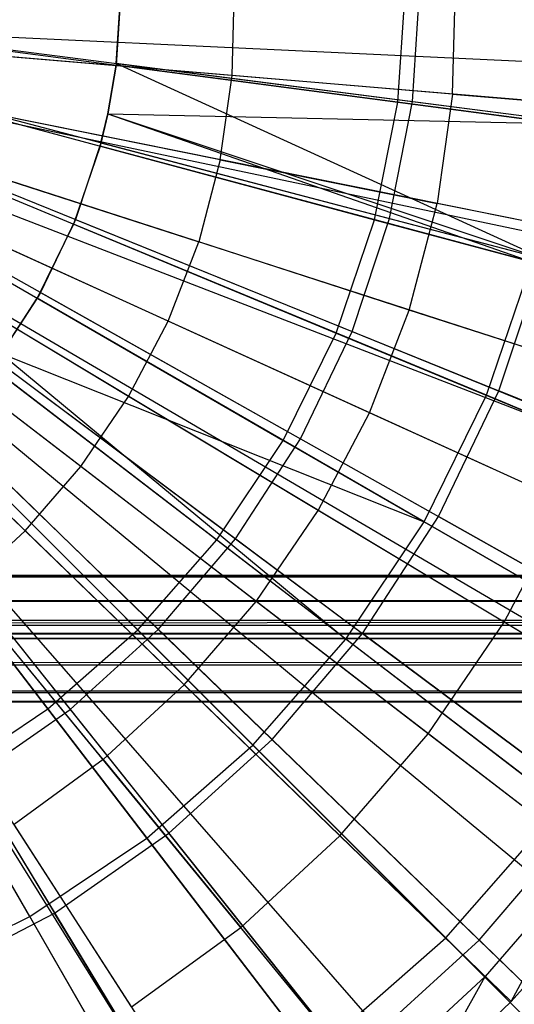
# Model space of a CAD drawing. Extents: x 0.2 to 40.1, y -6.7 to 6.7.
# Tile 23 of 256: x 2.9 to 3.2, y -4 to -3.4. Entities that reach past the tile are written whole.
import ezdxf

# ---------------------------------------------------------------- set-up
doc = ezdxf.new("R2010")
doc.units = 0
doc.header["$MEASUREMENT"] = 0
doc.layers.get('0').update_dxf_attribs({"color": 13, "linetype": 'CONTINUOUS'})

# ---------------------------------------------------------------- blocks, each defined once
blk = doc.blocks.new('SNOWBALL_XIV_PM3_STL')
at = {"color": 0}
for p, q in [((2.95497, -3.37949, 9.41227), (2.9516, -3.43084, 9.41227)), ((2.95497, -3.37949, 9.41227), (2.9516, -3.43084, 9.41227)), ((2.95497, -3.37949, 9.47658), (2.95174, -3.4298, 9.47658)), ((2.95174, -3.4298, 9.47658), (2.95497, -3.37949, 9.41227)), ((2.95174, -3.4298, 9.47658), (2.95497, -3.37949, 9.41227)), ((2.95497, -3.37949, 9.47658), (2.95174, -3.4298, 9.47658)), ((3.1274, -3.45398, 4.924), (3.13228, -3.37949, 4.924)), ((3.1274, -3.45398, 4.924), (3.13228, -3.37949, 4.924)), ((3.13637, -3.4536, 4.85734), (3.14113, -3.37949, 4.85734)), ((3.13637, -3.4536, 4.85734), (3.14113, -3.37949, 4.85734)), ((3.1615, -3.44898, 9.47775), (3.16335, -3.38026, 9.47775)), ((3.1615, -3.44898, 9.47775), (3.16335, -3.38026, 9.47775)), ((3.02393, -3.43739, 9.51959), (3.02535, -3.38444, 9.51959)), ((3.02393, -3.43739, 9.51959), (3.02535, -3.38444, 9.51959)), ((3.44648, -3.43977, 9.36372), (2.74055, -3.40683, 9.58026)), ((3.44648, -3.43977, 9.36372), (2.74055, -3.40683, 9.58026)), ((3.44432, -3.47278, 9.36372), (2.74011, -3.4135, 9.58026)), ((3.44432, -3.47278, 9.36372), (2.74011, -3.4135, 9.58026)), ((2.84759, -3.41714, 4.8564), (3.1274, -3.45398, 4.924)), ((2.84759, -3.41714, 4.8564), (3.1274, -3.45398, 4.924)), ((2.85121, -3.41683, 4.80327), (3.13637, -3.4536, 4.85734)), ((2.85121, -3.41683, 4.80327), (3.13637, -3.4536, 4.85734)), ((3.02393, -3.43739, 9.51959), (2.88336, -3.42556, 9.5538)), ((3.02393, -3.43739, 9.51959), (2.88336, -3.42556, 9.5538)), ((2.95174, -3.4298, 9.47658), (2.94637, -3.46128, 9.47658)), ((2.95174, -3.4298, 9.47658), (2.94637, -3.46128, 9.47658)), ((2.9516, -3.43084, 9.41227), (2.94637, -3.46128, 9.41227)), ((2.94637, -3.46128, 9.47658), (2.9516, -3.43084, 9.41227)), ((2.94637, -3.46128, 9.47658), (2.9516, -3.43084, 9.41227)), ((2.9516, -3.43084, 9.41227), (2.94637, -3.46128, 9.41227)), ((2.95174, -3.4298, 9.47658), (2.9516, -3.43084, 9.41227)), ((2.95174, -3.4298, 9.47658), (2.9516, -3.43084, 9.41227)), ((3.22803, -3.46723, 9.33175), (2.9516, -3.43084, 9.41227)), ((3.22803, -3.46723, 9.33175), (2.9516, -3.43084, 9.41227)), ((3.21769, -3.55154, 9.41009), (2.95174, -3.4298, 9.47658)), ((3.2343, -3.46623, 9.41009), (2.95174, -3.4298, 9.47658)), ((3.2343, -3.46623, 9.41009), (2.95174, -3.4298, 9.47658)), ((3.21769, -3.55154, 9.41009), (2.95174, -3.4298, 9.47658)), ((3.42839, -3.58118, 9.36372), (2.73689, -3.43542, 9.58026)), ((3.42839, -3.58118, 9.36372), (2.73689, -3.43542, 9.58026)), ((3.43009, -3.57292, 9.36372), (2.73724, -3.43375, 9.58026)), ((3.43009, -3.57292, 9.36372), (2.73724, -3.43375, 9.58026)), ((3.01648, -3.48984, 9.51959), (3.02393, -3.43739, 9.51959)), ((3.01648, -3.48984, 9.51959), (3.02393, -3.43739, 9.51959)), ((3.1615, -3.44898, 9.47775), (3.02393, -3.43739, 9.51959)), ((3.1615, -3.44898, 9.47775), (3.02393, -3.43739, 9.51959)), ((3.1615, -3.44898, 9.47775), (3.15184, -3.51703, 9.47775)), ((3.1615, -3.44898, 9.47775), (3.15184, -3.51703, 9.47775)), ((3.1615, -3.44898, 9.47775), (3.29632, -3.46032, 9.42828)), ((3.1615, -3.44898, 9.47775), (3.29632, -3.46032, 9.42828)), ((3.40455, -3.67078, 9.36372), (2.73207, -3.45354, 9.58026)), ((3.40455, -3.67078, 9.36372), (2.73207, -3.45354, 9.58026)), ((2.84023, -3.45415, 4.8564), (3.11284, -3.5272, 4.924)), ((2.84023, -3.45415, 4.8564), (3.11284, -3.5272, 4.924)), ((2.84406, -3.45356, 4.80327), (3.12217, -3.52649, 4.85734)), ((2.84406, -3.45356, 4.80327), (3.12217, -3.52649, 4.85734)), ((3.11284, -3.5272, 4.924), (3.1274, -3.45398, 4.924)), ((3.11284, -3.5272, 4.924), (3.1274, -3.45398, 4.924)), ((3.12217, -3.52649, 4.85734), (3.13637, -3.4536, 4.85734)), ((3.12217, -3.52649, 4.85734), (3.13637, -3.4536, 4.85734)), ((3.1274, -3.45398, 4.924), (3.39667, -3.48943, 5.02626)), ((3.1274, -3.45398, 4.924), (3.39667, -3.48943, 5.02626)), ((3.13637, -3.4536, 4.85734), (3.41271, -3.48923, 4.94654)), ((3.13637, -3.4536, 4.85734), (3.41271, -3.48923, 4.94654)), ((3.01648, -3.48984, 9.51959), (2.87818, -3.46206, 9.5538)), ((3.01648, -3.48984, 9.51959), (2.87818, -3.46206, 9.5538)), ((2.94637, -3.46128, 9.41227), (2.94156, -3.4813, 9.41227)), ((2.94637, -3.46128, 9.41227), (2.94156, -3.4813, 9.41227)), ((2.94637, -3.46128, 9.47658), (2.9421, -3.47927, 9.47658)), ((2.9421, -3.47927, 9.47658), (2.94637, -3.46128, 9.41227)), ((2.9421, -3.47927, 9.47658), (2.94637, -3.46128, 9.41227)), ((2.94637, -3.46128, 9.47658), (2.9421, -3.47927, 9.47658)), ((2.94637, -3.46128, 9.41227), (3.21087, -3.55346, 9.33175)), ((2.94637, -3.46128, 9.41227), (3.21087, -3.55346, 9.33175)), ((2.94637, -3.46128, 9.41227), (3.22803, -3.46723, 9.33175)), ((2.94637, -3.46128, 9.41227), (3.22803, -3.46723, 9.33175)), ((2.94637, -3.46128, 9.47658), (3.21769, -3.55154, 9.41009)), ((2.94637, -3.46128, 9.47658), (3.21769, -3.55154, 9.41009)), ((2.94637, -3.46128, 9.47658), (2.94637, -3.46128, 9.41227)), ((2.94637, -3.46128, 9.47658), (2.94637, -3.46128, 9.41227)), ((3.38786, -3.71786, 9.36372), (2.7287, -3.46306, 9.58026)), ((3.38786, -3.71786, 9.36372), (2.7287, -3.46306, 9.58026)), ((3.36801, -3.76509, 9.36372), (2.72468, -3.47261, 9.58026)), ((3.36801, -3.76509, 9.36372), (2.72468, -3.47261, 9.58026)), ((2.9421, -3.47927, 9.47658), (2.92622, -3.52711, 9.47658)), ((2.9421, -3.47927, 9.47658), (2.92622, -3.52711, 9.47658)), ((2.9421, -3.47927, 9.47658), (2.94156, -3.4813, 9.41227)), ((2.9421, -3.47927, 9.47658), (2.94156, -3.4813, 9.41227)), ((2.9421, -3.47927, 9.47658), (3.21769, -3.55154, 9.41009)), ((2.9421, -3.47927, 9.47658), (3.21769, -3.55154, 9.41009)), ((2.94156, -3.4813, 9.41227), (2.92502, -3.53002, 9.41227)), ((2.94156, -3.4813, 9.41227), (2.92502, -3.53002, 9.41227)), ((2.92622, -3.52711, 9.47658), (2.94156, -3.4813, 9.41227)), ((2.92622, -3.52711, 9.47658), (2.94156, -3.4813, 9.41227)), ((3.21087, -3.55346, 9.33175), (2.94156, -3.4813, 9.41227)), ((3.21087, -3.55346, 9.33175), (2.94156, -3.4813, 9.41227)), ((3.32096, -3.85463, 9.36372), (2.71517, -3.49072, 9.58026)), ((3.32096, -3.85463, 9.36372), (2.71517, -3.49072, 9.58026)), ((3.32593, -3.84626, 9.36372), (2.71617, -3.48903, 9.58026)), ((3.32593, -3.84626, 9.36372), (2.71617, -3.48903, 9.58026)), ((2.8281, -3.48988, 4.8564), (3.08884, -3.59788, 4.924)), ((2.8281, -3.48988, 4.8564), (3.08884, -3.59788, 4.924)), ((2.83227, -3.48907, 4.80327), (3.09877, -3.59697, 4.85734)), ((2.83227, -3.48907, 4.80327), (3.09877, -3.59697, 4.85734)), ((3.01648, -3.48984, 9.51959), (3.0031, -3.5411, 9.51959)), ((3.01648, -3.48984, 9.51959), (3.0031, -3.5411, 9.51959)), ((3.01648, -3.48984, 9.51959), (3.15184, -3.51703, 9.47775)), ((3.01648, -3.48984, 9.51959), (3.15184, -3.51703, 9.47775)), ((2.86887, -3.49773, 9.5538), (3.0031, -3.5411, 9.51959)), ((2.86887, -3.49773, 9.5538), (3.0031, -3.5411, 9.51959)), ((3.26402, -3.93821, 9.36372), (2.70365, -3.50762, 9.58026)), ((3.26402, -3.93821, 9.36372), (2.70365, -3.50762, 9.58026)), ((3.2442, -3.96306, 9.36372), (2.69965, -3.51265, 9.58026)), ((3.2442, -3.96306, 9.36372), (2.69965, -3.51265, 9.58026)), ((3.13448, -3.58354, 9.47775), (3.15184, -3.51703, 9.47775)), ((3.13448, -3.58354, 9.47775), (3.15184, -3.51703, 9.47775)), ((3.28448, -3.54367, 9.42828), (3.15184, -3.51703, 9.47775)), ((3.28448, -3.54367, 9.42828), (3.15184, -3.51703, 9.47775)), ((3.19791, -4.01476, 9.36372), (2.69029, -3.5231, 9.58026)), ((3.19791, -4.01476, 9.36372), (2.69029, -3.5231, 9.58026)), ((2.81142, -3.52372, 4.8564), (3.05583, -3.66483, 4.924)), ((2.81142, -3.52372, 4.8564), (3.05583, -3.66483, 4.924)), ((2.81603, -3.52278, 4.80327), (3.06655, -3.66387, 4.85734)), ((2.81603, -3.52278, 4.80327), (3.06655, -3.66387, 4.85734)), ((2.92622, -3.52711, 9.47658), (2.90435, -3.57252, 9.47658)), ((2.92622, -3.52711, 9.47658), (2.90435, -3.57252, 9.47658)), ((2.92622, -3.52711, 9.47658), (2.92502, -3.53002, 9.41227)), ((2.92622, -3.52711, 9.47658), (2.92502, -3.53002, 9.41227)), ((2.92622, -3.52711, 9.47658), (3.1903, -3.63402, 9.41009)), ((2.92622, -3.52711, 9.47658), (3.1903, -3.63402, 9.41009)), ((3.08884, -3.59788, 4.924), (3.11284, -3.5272, 4.924)), ((3.08884, -3.59788, 4.924), (3.11284, -3.5272, 4.924)), ((3.09877, -3.59697, 4.85734), (3.12217, -3.52649, 4.85734)), ((3.09877, -3.59697, 4.85734), (3.12217, -3.52649, 4.85734)), ((3.11284, -3.5272, 4.924), (3.37518, -3.59749, 5.02626)), ((3.11284, -3.5272, 4.924), (3.37518, -3.59749, 5.02626)), ((3.12217, -3.52649, 4.85734), (3.39169, -3.59717, 4.94654)), ((3.12217, -3.52649, 4.85734), (3.39169, -3.59717, 4.94654)), ((3.14479, -4.06525, 9.36372), (2.67954, -3.53331, 9.58026)), ((3.14479, -4.06525, 9.36372), (2.67954, -3.53331, 9.58026)), ((2.98397, -3.59049, 9.51959), (2.85555, -3.53211, 9.5538)), ((2.98397, -3.59049, 9.51959), (2.85555, -3.53211, 9.5538)), ((2.92502, -3.53002, 9.41227), (2.90227, -3.57617, 9.41227)), ((2.92502, -3.53002, 9.41227), (2.90227, -3.57617, 9.41227)), ((2.90435, -3.57252, 9.47658), (2.92502, -3.53002, 9.41227)), ((2.90435, -3.57252, 9.47658), (2.92502, -3.53002, 9.41227)), ((3.18261, -3.63672, 9.33175), (2.92502, -3.53002, 9.41227)), ((3.18261, -3.63672, 9.33175), (2.92502, -3.53002, 9.41227)), ((3.12351, -4.08328, 9.36372), (2.67524, -3.53696, 9.58026)), ((3.12351, -4.08328, 9.36372), (2.67524, -3.53696, 9.58026)), ((2.98397, -3.59049, 9.51959), (3.0031, -3.5411, 9.51959)), ((2.98397, -3.59049, 9.51959), (3.0031, -3.5411, 9.51959)), ((3.13448, -3.58354, 9.47775), (3.0031, -3.5411, 9.51959)), ((3.13448, -3.58354, 9.47775), (3.0031, -3.5411, 9.51959)), ((3.03028, -4.15016, 9.36372), (2.65639, -3.55048, 9.58026)), ((3.03028, -4.15016, 9.36372), (2.65639, -3.55048, 9.58026)), ((3.04179, -4.14287, 9.36372), (2.65871, -3.54901, 9.58026)), ((3.04179, -4.14287, 9.36372), (2.65871, -3.54901, 9.58026)), ((2.79562, -3.55414, 4.80327), (3.02604, -3.72611, 4.85734)), ((2.79562, -3.55414, 4.80327), (3.02604, -3.72611, 4.85734)), ((3.18261, -3.63672, 9.33175), (3.21087, -3.55346, 9.33175)), ((3.18261, -3.63672, 9.33175), (3.21087, -3.55346, 9.33175)), ((3.1903, -3.63402, 9.41009), (3.21769, -3.55154, 9.41009)), ((3.1903, -3.63402, 9.41009), (3.21769, -3.55154, 9.41009)), ((2.79045, -3.55509, 4.8564), (3.01436, -3.7269, 4.924)), ((2.79045, -3.55509, 4.8564), (3.01436, -3.7269, 4.924)), ((2.95932, -3.63739, 9.51959), (2.8384, -3.56475, 9.5538)), ((2.95932, -3.63739, 9.51959), (2.8384, -3.56475, 9.5538)), ((2.90435, -3.57252, 9.47658), (2.87685, -3.61476, 9.47658)), ((2.90435, -3.57252, 9.47658), (2.87685, -3.61476, 9.47658)), ((2.90435, -3.57252, 9.47658), (2.90227, -3.57617, 9.41227)), ((2.90435, -3.57252, 9.47658), (2.90227, -3.57617, 9.41227)), ((2.90435, -3.57252, 9.47658), (3.15259, -3.71233, 9.41009)), ((2.90435, -3.57252, 9.47658), (3.15259, -3.71233, 9.41009)), ((2.90227, -3.57617, 9.41227), (2.87984, -3.6107, 9.41227)), ((2.90227, -3.57617, 9.41227), (2.87984, -3.6107, 9.41227)), ((3.14372, -3.71558, 9.33175), (2.90227, -3.57617, 9.41227)), ((3.14372, -3.71558, 9.33175), (2.90227, -3.57617, 9.41227)), ((2.76558, -3.58346, 4.8564), (2.96514, -3.78302, 4.924)), ((2.76558, -3.58346, 4.8564), (2.96514, -3.78302, 4.924)), ((2.77137, -3.58263, 4.80327), (2.97791, -3.78265, 4.85734)), ((2.77137, -3.58263, 4.80327), (2.97791, -3.78265, 4.85734)), ((3.10965, -3.64763, 9.47775), (3.13448, -3.58354, 9.47775)), ((3.10965, -3.64763, 9.47775), (3.13448, -3.58354, 9.47775)), ((3.26322, -3.62513, 9.42828), (3.13448, -3.58354, 9.47775)), ((3.26322, -3.62513, 9.42828), (3.13448, -3.58354, 9.47775)), ((2.95932, -3.63739, 9.51959), (2.98397, -3.59049, 9.51959)), ((2.95932, -3.63739, 9.51959), (2.98397, -3.59049, 9.51959)), ((3.10965, -3.64763, 9.47775), (2.98397, -3.59049, 9.51959)), ((3.10965, -3.64763, 9.47775), (2.98397, -3.59049, 9.51959)), ((2.9295, -3.68116, 9.51959), (2.81764, -3.59521, 9.5538)), ((2.9295, -3.68116, 9.51959), (2.81764, -3.59521, 9.5538)), ((3.06655, -3.66387, 4.85734), (3.09877, -3.59697, 4.85734)), ((3.06655, -3.66387, 4.85734), (3.09877, -3.59697, 4.85734)), ((3.09877, -3.59697, 4.85734), (3.35704, -3.70153, 4.94654)), ((3.09877, -3.59697, 4.85734), (3.35704, -3.70153, 4.94654)), ((3.05583, -3.66483, 4.924), (3.08884, -3.59788, 4.924)), ((3.05583, -3.66483, 4.924), (3.08884, -3.59788, 4.924)), ((3.08884, -3.59788, 4.924), (3.33976, -3.70181, 5.02626)), ((3.08884, -3.59788, 4.924), (3.33976, -3.70181, 5.02626)), ((2.73721, -3.60834, 4.8564), (2.90901, -3.83224, 4.924)), ((2.73721, -3.60834, 4.8564), (2.90901, -3.83224, 4.924)), ((2.74367, -3.60779, 4.80327), (2.92293, -3.83258, 4.85734)), ((2.74367, -3.60779, 4.80327), (2.92293, -3.83258, 4.85734)), ((2.87685, -3.61476, 9.47658), (3.10518, -3.78517, 9.41009)), ((2.87685, -3.61476, 9.47658), (3.10518, -3.78517, 9.41009)), ((2.87984, -3.6107, 9.41227), (3.09488, -3.78868, 9.33175)), ((2.87984, -3.6107, 9.41227), (3.09488, -3.78868, 9.33175)), ((2.87984, -3.6107, 9.41227), (3.14372, -3.71558, 9.33175)), ((2.87984, -3.6107, 9.41227), (3.14372, -3.71558, 9.33175)), ((3.09488, -3.78868, 9.33175), (2.87368, -3.61895, 9.41227)), ((3.09488, -3.78868, 9.33175), (2.87368, -3.61895, 9.41227)), ((2.89488, -3.72126, 9.51959), (2.79355, -3.62312, 9.5538)), ((2.89488, -3.72126, 9.51959), (2.79355, -3.62312, 9.5538)), ((3.15259, -3.71233, 9.41009), (3.1903, -3.63402, 9.41009)), ((3.15259, -3.71233, 9.41009), (3.1903, -3.63402, 9.41009)), ((3.44474, -3.73703, 9.3089), (3.1903, -3.63402, 9.41009)), ((3.44474, -3.73703, 9.3089), (3.1903, -3.63402, 9.41009)), ((2.9295, -3.68116, 9.51959), (2.95932, -3.63739, 9.51959)), ((2.9295, -3.68116, 9.51959), (2.95932, -3.63739, 9.51959)), ((3.07767, -3.70848, 9.47775), (2.95932, -3.63739, 9.51959)), ((3.07767, -3.70848, 9.47775), (2.95932, -3.63739, 9.51959)), ((3.14372, -3.71558, 9.33175), (3.18261, -3.63672, 9.33175)), ((3.14372, -3.71558, 9.33175), (3.18261, -3.63672, 9.33175)), ((3.42891, -3.73874, 9.2171), (3.18261, -3.63672, 9.33175)), ((3.42891, -3.73874, 9.2171), (3.18261, -3.63672, 9.33175)), ((3.07767, -3.70848, 9.47775), (3.10965, -3.64763, 9.47775)), ((3.07767, -3.70848, 9.47775), (3.10965, -3.64763, 9.47775)), ((3.23281, -3.70362, 9.42828), (3.10965, -3.64763, 9.47775)), ((3.23281, -3.70362, 9.42828), (3.10965, -3.64763, 9.47775)), ((3.0369, -3.85479, 9.33175), (2.83975, -3.65764, 9.41227)), ((3.0369, -3.85479, 9.33175), (2.83975, -3.65764, 9.41227)), ((2.84418, -3.65314, 9.47658), (3.04884, -3.85135, 9.41009)), ((2.84418, -3.65314, 9.47658), (3.04884, -3.85135, 9.41009)), ((3.01436, -3.7269, 4.924), (3.05583, -3.66483, 4.924)), ((3.01436, -3.7269, 4.924), (3.05583, -3.66483, 4.924)), ((3.02604, -3.72611, 4.85734), (3.06655, -3.66387, 4.85734)), ((3.02604, -3.72611, 4.85734), (3.06655, -3.66387, 4.85734)), ((3.05583, -3.66483, 4.924), (3.29103, -3.80063, 5.02626)), ((3.05583, -3.66483, 4.924), (3.29103, -3.80063, 5.02626)), ((3.06655, -3.66387, 4.85734), (3.30933, -3.8006, 4.94654)), ((3.06655, -3.66387, 4.85734), (3.30933, -3.8006, 4.94654)), ((2.89488, -3.72126, 9.51959), (2.9295, -3.68116, 9.51959)), ((2.89488, -3.72126, 9.51959), (2.9295, -3.68116, 9.51959)), ((3.03897, -3.76528, 9.47775), (2.9295, -3.68116, 9.51959)), ((3.03897, -3.76528, 9.47775), (2.9295, -3.68116, 9.51959)), ((2.80686, -3.68703, 9.47658), (2.9845, -3.90978, 9.41009)), ((2.80686, -3.68703, 9.47658), (2.9845, -3.90978, 9.41009)), ((2.9708, -3.91276, 9.33175), (2.80107, -3.69156, 9.41227)), ((2.9708, -3.91276, 9.33175), (2.80107, -3.69156, 9.41227)), ((3.19365, -3.77815, 9.42828), (3.23281, -3.70362, 9.42828)), ((3.19365, -3.77815, 9.42828), (3.23281, -3.70362, 9.42828)), ((3.03897, -3.76528, 9.47775), (3.07767, -3.70848, 9.47775)), ((3.03897, -3.76528, 9.47775), (3.07767, -3.70848, 9.47775)), ((3.19365, -3.77815, 9.42828), (3.07767, -3.70848, 9.47775)), ((3.19365, -3.77815, 9.42828), (3.07767, -3.70848, 9.47775)), ((3.10518, -3.78517, 9.41009), (3.15259, -3.71233, 9.41009)), ((3.10518, -3.78517, 9.41009), (3.15259, -3.71233, 9.41009)), ((3.39177, -3.84703, 9.3089), (3.15259, -3.71233, 9.41009)), ((3.39177, -3.84703, 9.3089), (3.15259, -3.71233, 9.41009)), ((2.89769, -3.96161, 9.33175), (2.75829, -3.72015, 9.41227)), ((2.89769, -3.96161, 9.33175), (2.75829, -3.72015, 9.41227)), ((2.76552, -3.71587, 9.47658), (2.91322, -3.9595, 9.41009)), ((2.76552, -3.71587, 9.47658), (2.91322, -3.9595, 9.41009)), ((3.09488, -3.78868, 9.33175), (3.14372, -3.71558, 9.33175)), ((3.09488, -3.78868, 9.33175), (3.14372, -3.71558, 9.33175)), ((3.3746, -3.84888, 9.2171), (3.14372, -3.71558, 9.33175)), ((3.3746, -3.84888, 9.2171), (3.14372, -3.71558, 9.33175)), ((2.85591, -3.75714, 9.51959), (2.89488, -3.72126, 9.51959)), ((2.85591, -3.75714, 9.51959), (2.89488, -3.72126, 9.51959)), ((2.99405, -3.81731, 9.47775), (2.89488, -3.72126, 9.51959)), ((2.99405, -3.81731, 9.47775), (2.89488, -3.72126, 9.51959)), ((2.97791, -3.78265, 4.85734), (3.02604, -3.72611, 4.85734)), ((2.97791, -3.78265, 4.85734), (3.02604, -3.72611, 4.85734)), ((3.02604, -3.72611, 4.85734), (3.24934, -3.89276, 4.94654)), ((3.02604, -3.72611, 4.85734), (3.24934, -3.89276, 4.94654)), ((2.96514, -3.78302, 4.924), (3.01436, -3.7269, 4.924)), ((2.96514, -3.78302, 4.924), (3.01436, -3.7269, 4.924)), ((3.01436, -3.7269, 4.924), (3.22982, -3.89223, 5.02626)), ((3.01436, -3.7269, 4.924), (3.22982, -3.89223, 5.02626)), ((0.87881, -3.78014, 51.69189), (39.39221, -3.74902, 51.6983)), ((0.87881, -3.78014, 51.69189), (39.39221, -3.74902, 51.6983)), ((0.88827, -3.74902, 51.6983), (39.39221, -3.74902, 51.6983)), ((39.39221, -3.74902, 51.65893), (0.88827, -3.74902, 51.65893)), ((0.88827, -3.74902, 51.6983), (39.39221, -3.74902, 51.6983)), ((0.88827, -3.74902, 51.65893), (39.4012, -3.76385, 51.65603)), ((0.88827, -3.74902, 51.65893), (39.4012, -3.76385, 51.65603)), ((39.39221, -3.74902, 51.65893), (0.88827, -3.74902, 51.65893)), ((2.94348, -3.86387, 9.47775), (2.85591, -3.75714, 9.51959)), ((2.94348, -3.86387, 9.47775), (2.85591, -3.75714, 9.51959)), ((0.87881, -3.76458, 51.65573), (39.4012, -3.76385, 51.65603)), ((0.87881, -3.76458, 51.65573), (39.4012, -3.76385, 51.65603)), ((39.4105, -3.77686, 51.6474), (0.87881, -3.76458, 51.65573)), ((39.4105, -3.77686, 51.6474), (0.87881, -3.76458, 51.65573)), ((2.99405, -3.81731, 9.47775), (3.03897, -3.76528, 9.47775)), ((2.99405, -3.81731, 9.47775), (3.03897, -3.76528, 9.47775)), ((3.14625, -3.84772, 9.42828), (3.03897, -3.76528, 9.47775)), ((3.14625, -3.84772, 9.42828), (3.03897, -3.76528, 9.47775)), ((0.86067, -3.7855, 51.63438), (39.4105, -3.77686, 51.6474)), ((0.86067, -3.7855, 51.63438), (39.4105, -3.77686, 51.6474)), ((0.86998, -3.77686, 51.6474), (39.4105, -3.77686, 51.6474)), ((0.86998, -3.77686, 51.6474), (39.4105, -3.77686, 51.6474)), ((0.86998, -3.8047, 51.67524), (39.4012, -3.77867, 51.6925)), ((0.86998, -3.8047, 51.67524), (39.4012, -3.77867, 51.6925)), ((0.87881, -3.78014, 51.69189), (39.4012, -3.77867, 51.6925)), ((0.87881, -3.78014, 51.69189), (39.4012, -3.77867, 51.6925)), ((3.14625, -3.84772, 9.42828), (3.19365, -3.77815, 9.42828)), ((3.14625, -3.84772, 9.42828), (3.19365, -3.77815, 9.42828)), ((3.30169, -3.84305, 9.37421), (3.19365, -3.77815, 9.42828)), ((3.30169, -3.84305, 9.37421), (3.19365, -3.77815, 9.42828)), ((39.41933, -3.78519, 51.63512), (0.86067, -3.7855, 51.63438)), ((39.41933, -3.78519, 51.63512), (0.86067, -3.7855, 51.63438)), ((39.42056, -3.78596, 51.63319), (0.86067, -3.7855, 51.63438)), ((39.42056, -3.78596, 51.63319), (0.86067, -3.7855, 51.63438)), ((39.42879, -3.78839, 51.61956), (0.86067, -3.7855, 51.63438)), ((39.42879, -3.78839, 51.61956), (0.86067, -3.7855, 51.63438)), ((2.90901, -3.83224, 4.924), (2.96514, -3.78302, 4.924)), ((2.90901, -3.83224, 4.924), (2.96514, -3.78302, 4.924)), ((2.92293, -3.83258, 4.85734), (2.97791, -3.78265, 4.85734)), ((2.92293, -3.83258, 4.85734), (2.97791, -3.78265, 4.85734)), ((2.96514, -3.78302, 4.924), (3.15718, -3.97506, 5.02626)), ((2.96514, -3.78302, 4.924), (3.15718, -3.97506, 5.02626)), ((2.97791, -3.78265, 4.85734), (3.17806, -3.97649, 4.94654)), ((2.97791, -3.78265, 4.85734), (3.17806, -3.97649, 4.94654)), ((3.04884, -3.85135, 9.41009), (3.10518, -3.78517, 9.41009)), ((3.04884, -3.85135, 9.41009), (3.10518, -3.78517, 9.41009)), ((3.32516, -3.94935, 9.3089), (3.10518, -3.78517, 9.41009)), ((3.32516, -3.94935, 9.3089), (3.10518, -3.78517, 9.41009)), ((39.42879, -3.78839, 51.61956), (0.85168, -3.78839, 51.61956)), ((0.85168, -3.78839, 50.9109), (39.42879, -3.78839, 50.9109)), ((39.42879, -3.78839, 51.61956), (0.85168, -3.78839, 51.61956)), ((0.85168, -3.78839, 50.9109), (39.42879, -3.78839, 50.9109)), ((3.0369, -3.85479, 9.33175), (3.09488, -3.78868, 9.33175)), ((3.0369, -3.85479, 9.33175), (3.09488, -3.78868, 9.33175)), ((3.30638, -3.95098, 9.2171), (3.09488, -3.78868, 9.33175)), ((3.30638, -3.95098, 9.2171), (3.09488, -3.78868, 9.33175)), ((0.86067, -3.82197, 51.6492), (39.4105, -3.8047, 51.67524)), ((0.86067, -3.82197, 51.6492), (39.4105, -3.8047, 51.67524)), ((0.86998, -3.8047, 51.67524), (39.4105, -3.8047, 51.67524)), ((0.86998, -3.8047, 51.67524), (39.4105, -3.8047, 51.67524)), ((2.94348, -3.86387, 9.47775), (2.99405, -3.81731, 9.47775)), ((2.94348, -3.86387, 9.47775), (2.99405, -3.81731, 9.47775)), ((3.09123, -3.91143, 9.42828), (2.99405, -3.81731, 9.47775)), ((3.09123, -3.91143, 9.42828), (2.99405, -3.81731, 9.47775)), ((0.85168, -3.82776, 51.61956), (39.41933, -3.82135, 51.65068)), ((0.85168, -3.82776, 51.61956), (39.41933, -3.82135, 51.65068)), ((0.86067, -3.82197, 51.6492), (39.41933, -3.82135, 51.65068)), ((0.86067, -3.82197, 51.6492), (39.41933, -3.82135, 51.65068)), ((0.85168, -3.82776, 51.61956), (39.42879, -3.82776, 51.61956)), ((39.42879, -3.82776, 50.9109), (0.85168, -3.82776, 50.9109)), ((39.42879, -3.82776, 50.9109), (0.85168, -3.82776, 50.9109)), ((0.85168, -3.82776, 51.61956), (39.42879, -3.82776, 51.61956)), ((2.84695, -3.87371, 4.924), (2.90901, -3.83224, 4.924)), ((2.84695, -3.87371, 4.924), (2.90901, -3.83224, 4.924)), ((2.86203, -3.87506, 4.85734), (2.92293, -3.83258, 4.85734)), ((2.86203, -3.87506, 4.85734), (2.92293, -3.83258, 4.85734)), ((2.90901, -3.83224, 4.924), (3.07435, -4.04771, 5.02626)), ((2.90901, -3.83224, 4.924), (3.07435, -4.04771, 5.02626)), ((2.92293, -3.83258, 4.85734), (3.09666, -4.05042, 4.94654)), ((2.92293, -3.83258, 4.85734), (3.09666, -4.05042, 4.94654)), ((3.09123, -3.91143, 9.42828), (3.14625, -3.84772, 9.42828)), ((3.09123, -3.91143, 9.42828), (3.14625, -3.84772, 9.42828)), ((3.24619, -3.92452, 9.37421), (3.14625, -3.84772, 9.42828)), ((3.24619, -3.92452, 9.37421), (3.14625, -3.84772, 9.42828)), ((2.9708, -3.91276, 9.33175), (3.0369, -3.85479, 9.33175)), ((2.9708, -3.91276, 9.33175), (3.0369, -3.85479, 9.33175)), ((2.9845, -3.90978, 9.41009), (3.04884, -3.85135, 9.41009)), ((2.9845, -3.90978, 9.41009), (3.04884, -3.85135, 9.41009)), ((3.22542, -4.0433, 9.2171), (3.0369, -3.85479, 9.33175)), ((3.22542, -4.0433, 9.2171), (3.0369, -3.85479, 9.33175)), ((3.24602, -4.04231, 9.3089), (3.04884, -3.85135, 9.41009)), ((3.24602, -4.04231, 9.3089), (3.04884, -3.85135, 9.41009)), ((2.94348, -3.86387, 9.47775), (2.88794, -3.90437, 9.47775)), ((2.94348, -3.86387, 9.47775), (2.88794, -3.90437, 9.47775)), ((2.94348, -3.86387, 9.47775), (3.0293, -3.96846, 9.42828)), ((2.94348, -3.86387, 9.47775), (3.0293, -3.96846, 9.42828)), ((2.84695, -3.87371, 4.924), (2.98274, -4.10892, 5.02626)), ((2.84695, -3.87371, 4.924), (2.98274, -4.10892, 5.02626)), ((2.86203, -3.87506, 4.85734), (3.00647, -4.11333, 4.94654)), ((2.86203, -3.87506, 4.85734), (3.00647, -4.11333, 4.94654)), ((3.15718, -3.97506, 5.02626), (3.22982, -3.89223, 5.02626)), ((3.15718, -3.97506, 5.02626), (3.22982, -3.89223, 5.02626)), ((3.17806, -3.97649, 4.94654), (3.24934, -3.89276, 4.94654)), ((3.17806, -3.97649, 4.94654), (3.24934, -3.89276, 4.94654)), ((2.96128, -4.01806, 9.42828), (2.88794, -3.90437, 9.47775)), ((2.96128, -4.01806, 9.42828), (2.88794, -3.90437, 9.47775)), ((2.91322, -3.9595, 9.41009), (2.9845, -3.90978, 9.41009)), ((2.91322, -3.9595, 9.41009), (2.9845, -3.90978, 9.41009)), ((3.15565, -4.12439, 9.3089), (2.9845, -3.90978, 9.41009)), ((3.15565, -4.12439, 9.3089), (2.9845, -3.90978, 9.41009)), ((2.89769, -3.96161, 9.33175), (2.9708, -3.91276, 9.33175)), ((2.89769, -3.96161, 9.33175), (2.9708, -3.91276, 9.33175)), ((3.13309, -4.12426, 9.2171), (2.9708, -3.91276, 9.33175)), ((3.13309, -4.12426, 9.2171), (2.9708, -3.91276, 9.33175)), ((3.09123, -3.91143, 9.42828), (3.0293, -3.96846, 9.42828)), ((3.09123, -3.91143, 9.42828), (3.0293, -3.96846, 9.42828)), ((3.09123, -3.91143, 9.42828), (3.18176, -3.99912, 9.37421)), ((3.09123, -3.91143, 9.42828), (3.18176, -3.99912, 9.37421)), ((3.24619, -3.92452, 9.37421), (3.18176, -3.99912, 9.37421)), ((3.24619, -3.92452, 9.37421), (3.18176, -3.99912, 9.37421)), ((3.19791, -4.01476, 9.36372), (3.24619, -3.92452, 9.37421)), ((3.19791, -4.01476, 9.36372), (3.24619, -3.92452, 9.37421)), ((2.83616, -3.9997, 9.41009), (2.91322, -3.9595, 9.41009)), ((2.83616, -3.9997, 9.41009), (2.91322, -3.9595, 9.41009)), ((3.05551, -4.19424, 9.3089), (2.91322, -3.9595, 9.41009)), ((3.05551, -4.19424, 9.3089), (2.91322, -3.9595, 9.41009)), ((2.81884, -4.00049, 9.33175), (2.89769, -3.96161, 9.33175)), ((2.81884, -4.00049, 9.33175), (2.89769, -3.96161, 9.33175)), ((3.03099, -4.19249, 9.2171), (2.89769, -3.96161, 9.33175)), ((3.03099, -4.19249, 9.2171), (2.89769, -3.96161, 9.33175)), ((3.19791, -4.01476, 9.36372), (3.2442, -3.96306, 9.36372)), ((3.19791, -4.01476, 9.36372), (3.2442, -3.96306, 9.36372)), ((2.96128, -4.01806, 9.42828), (3.0293, -3.96846, 9.42828)), ((2.96128, -4.01806, 9.42828), (3.0293, -3.96846, 9.42828)), ((3.10925, -4.0659, 9.37421), (3.0293, -3.96846, 9.42828)), ((3.10925, -4.0659, 9.37421), (3.0293, -3.96846, 9.42828)), ((3.07435, -4.04771, 5.02626), (3.15718, -3.97506, 5.02626)), ((3.07435, -4.04771, 5.02626), (3.15718, -3.97506, 5.02626)), ((3.09666, -4.05042, 4.94654), (3.17806, -3.97649, 4.94654)), ((3.09666, -4.05042, 4.94654), (3.17806, -3.97649, 4.94654)), ((3.15718, -3.97506, 5.02626), (3.33871, -4.15659, 5.16159)), ((3.15718, -3.97506, 5.02626), (3.33871, -4.15659, 5.16159)), ((3.17806, -3.97649, 4.94654), (3.36876, -4.16117, 5.06949)), ((3.17806, -3.97649, 4.94654), (3.36876, -4.16117, 5.06949)), ((3.10925, -4.0659, 9.37421), (3.18176, -3.99912, 9.37421)), ((3.10925, -4.0659, 9.37421), (3.18176, -3.99912, 9.37421)), ((3.14479, -4.06525, 9.36372), (3.18176, -3.99912, 9.37421)), ((3.14479, -4.06525, 9.36372), (3.18176, -3.99912, 9.37421)), ((3.19791, -4.01476, 9.36372), (3.18176, -3.99912, 9.37421)), ((3.19791, -4.01476, 9.36372), (3.18176, -3.99912, 9.37421)), ((3.14479, -4.06525, 9.36372), (3.19791, -4.01476, 9.36372)), ((3.14479, -4.06525, 9.36372), (3.19791, -4.01476, 9.36372))]:
    blk.add_line(p, q, dxfattribs=at)
blk = doc.blocks.new('GRUPUJ_1')
at = {"color": 0}
blk.add_blockref('SNOWBALL_XIV_PM3_STL', (-0.20617, 6.65964, -0.51186), dxfattribs=at)

msp = doc.modelspace()

# ---------------------------------------------------------------- block references
at = {"color": 0}
msp.add_blockref('GRUPUJ_1', (0.20617, -6.65964, 0.51186), dxfattribs=at)

doc.saveas('drawing.dxf')
